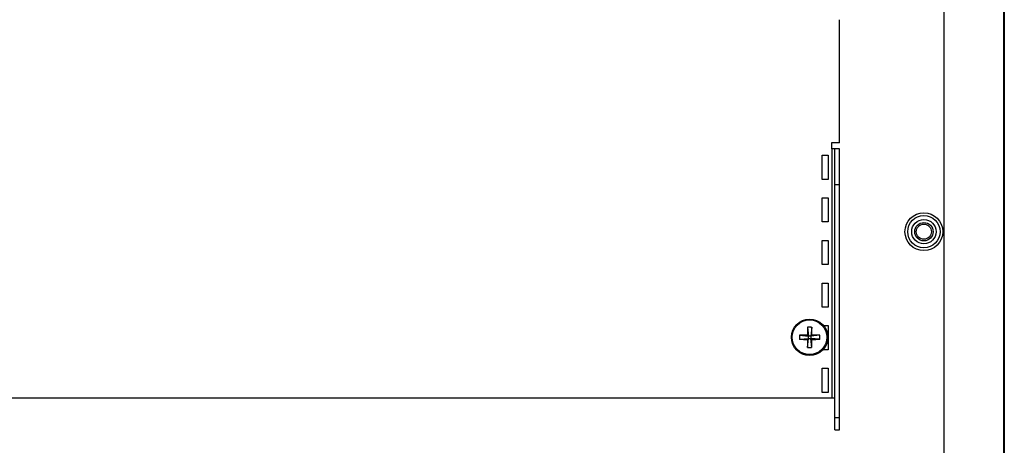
# Model space of a CAD drawing. Extents: x 21 to 164, y 8 to 115.
# Tile 34 of 53: x 79 to 89, y 53 to 57. Entities that reach past the tile are written whole.
import ezdxf

# ---------------------------------------------------------------- set-up
doc = ezdxf.new("R2010")
doc.units = 0
doc.layers.add('BODY', color=3, linetype='CONTINUOUS')

msp = doc.modelspace()

# ---------------------------------------------------------------- linework, layer by layer
at = {"layer": 'BODY', "linetype": 'CONTINUOUS'}
for p, q in [((88.847, 64.966), (88.847, 52.441)), ((89.467, 14.466), (89.467, 64.966)), ((89.472, 64.806), (89.472, 14.466)), ((87.772, 55.933), (87.772, 57.204)), ((87.772, 55.933), (87.69, 55.933)), ((87.69, 55.933), (87.69, 55.871)), ((87.592, 55.806), (87.655, 55.806)), ((87.592, 55.556), (87.592, 55.806)), ((87.655, 55.806), (87.655, 55.556)), ((87.69, 55.871), (87.693, 55.871)), ((87.693, 55.871), (87.693, 53.301)), ((87.724, 55.871), (87.693, 55.871)), ((87.772, 55.871), (87.724, 55.871)), ((87.724, 55.501), (87.724, 55.871)), ((87.772, 55.501), (87.772, 55.871)), ((87.655, 55.556), (87.592, 55.556)), ((87.772, 55.501), (87.724, 55.501)), ((87.724, 53.096), (87.724, 55.501)), ((87.772, 53.096), (87.772, 55.501)), ((87.592, 55.366), (87.655, 55.366)), ((87.592, 55.116), (87.592, 55.366)), ((87.655, 55.366), (87.655, 55.116)), ((87.655, 55.116), (87.592, 55.116)), ((87.592, 54.926), (87.655, 54.926)), ((87.592, 54.676), (87.592, 54.926)), ((87.655, 54.926), (87.655, 54.676)), ((87.655, 54.676), (87.592, 54.676)), ((87.592, 54.486), (87.655, 54.486)), ((87.592, 54.236), (87.592, 54.486)), ((87.655, 54.486), (87.655, 54.236)), ((87.655, 54.236), (87.592, 54.236)), ((87.441, 54.031), (87.451, 53.938)), ((87.484, 54.031), (87.474, 53.938)), ((87.606, 54.046), (87.655, 54.046)), ((87.655, 54.046), (87.655, 53.796)), ((87.358, 53.948), (87.451, 53.938)), ((87.358, 53.905), (87.451, 53.915)), ((87.44, 53.949), (87.451, 53.938)), ((87.451, 53.915), (87.44, 53.904)), ((87.441, 53.822), (87.451, 53.915)), ((87.474, 53.938), (87.451, 53.938)), ((87.451, 53.915), (87.451, 53.938)), ((87.451, 53.915), (87.474, 53.915)), ((87.474, 53.938), (87.485, 53.949)), ((87.567, 53.948), (87.474, 53.938)), ((87.474, 53.938), (87.474, 53.915)), ((87.485, 53.904), (87.474, 53.915)), ((87.567, 53.905), (87.474, 53.915)), ((87.484, 53.822), (87.474, 53.915)), ((87.655, 53.796), (87.598, 53.796)), ((87.592, 53.606), (87.655, 53.606)), ((87.592, 53.356), (87.592, 53.606)), ((87.655, 53.606), (87.655, 53.356)), ((71.091, 53.301), (87.693, 53.301)), ((87.655, 53.356), (87.592, 53.356)), ((87.693, 53.301), (87.724, 53.301)), ((87.772, 53.096), (87.724, 53.096)), ((87.724, 52.971), (87.724, 53.096)), ((87.772, 52.971), (87.772, 53.096)), ((87.724, 52.971), (87.772, 52.971))]:
    msp.add_line(p, q, dxfattribs=at)
for centre, radius in [((88.642, 55.016), 0.195), ((88.642, 55.016), 0.167), ((88.642, 55.016), 0.126), ((88.642, 55.016), 0.095), ((88.642, 55.016), 0.0781), ((87.462, 53.926), 0.188), ((87.462, 53.926), 0.179)]:
    msp.add_circle(centre, radius, dxfattribs=at)
for centre, radius, start, end in [((90.813, 53.929), 3.373, 178.2668, 179.6565), ((87.462, 53.567), 0.465, 87.3654, 92.6346), ((84.112, 53.929), 3.373, 0.3435, 1.7332), ((87.822, 53.926), 0.465, 177.3653, 182.6347), ((87.46, 50.581), 3.368, 90.3429, 91.7346), ((87.46, 57.272), 3.368, 268.2654, 269.6571), ((90.813, 53.924), 3.373, 180.3435, 181.7332), ((84.112, 53.924), 3.373, 358.2668, 359.6565), ((87.465, 50.581), 3.368, 88.2654, 89.6571), ((87.465, 57.272), 3.368, 270.3429, 271.7346), ((87.102, 53.926), 0.465, 357.3664, 2.6336), ((87.462, 54.286), 0.465, 267.3654, 272.6346)]:
    msp.add_arc(centre, radius, start, end, dxfattribs=at)

doc.saveas('drawing.dxf')
